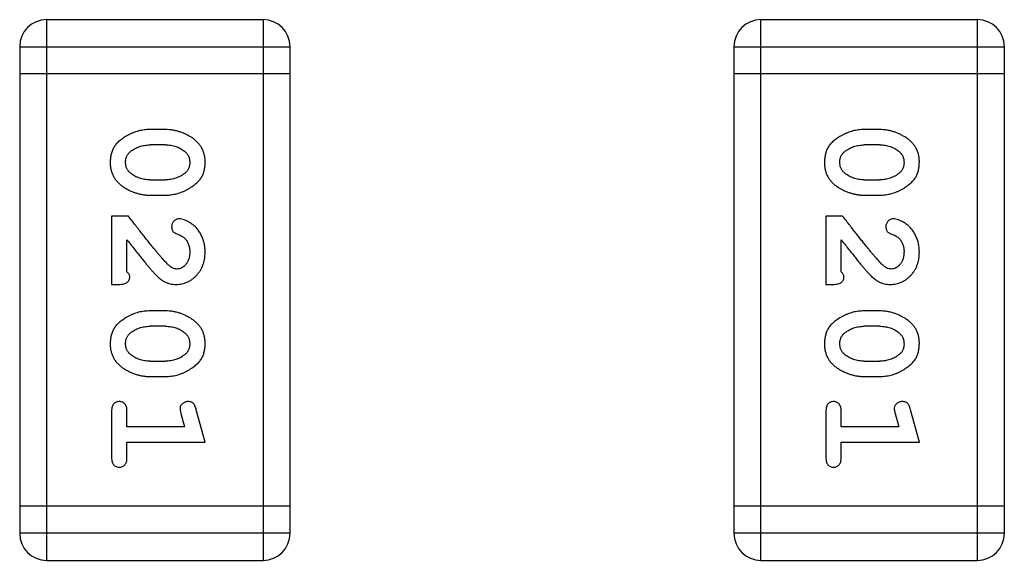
# Model space of a CAD drawing. Header units: millimetres. Extents: x 134 to 283, y 142 to 332.
# Tile 69 of 145: x 197.375 to 198.485, y 195.204 to 195.814. Entities that reach past the tile are written whole.
import ezdxf

# ---------------------------------------------------------------- set-up
doc = ezdxf.new("R2010")
doc.units = ezdxf.units.MM
doc.header["$LTSCALE"] = 0.1
doc.layers.get('0').update_dxf_attribs({"linetype": 'CONTINUOUS'})

msp = doc.modelspace()

# ---------------------------------------------------------------- linework, layer by layer
at = {"color": 7, "linetype": 'Continuous'}
for p, q in [((197.4058, 195.204), (197.4058, 195.8136)), ((197.6496, 195.8136), (197.4058, 195.8136)), ((197.6496, 195.8136), (197.6496, 195.204)), ((198.2109, 195.204), (198.2109, 195.8136)), ((198.4548, 195.8136), (198.2109, 195.8136)), ((198.4548, 195.8136), (198.4548, 195.204)), ((197.3753, 195.7832), (197.3753, 195.2345)), ((197.3753, 195.7832), (197.6801, 195.7832)), ((197.6801, 195.2345), (197.6801, 195.7832)), ((198.1805, 195.7832), (198.1805, 195.2345)), ((198.1805, 195.7832), (198.4853, 195.7832)), ((198.4853, 195.2345), (198.4853, 195.7832)), ((197.6801, 195.7527), (197.3753, 195.7527)), ((198.4853, 195.7527), (198.1805, 195.7527)), ((197.5397, 195.6898), (197.522, 195.6898)), ((198.3449, 195.6898), (198.3271, 195.6898)), ((197.5394, 195.6724), (197.5222, 195.6724)), ((198.3446, 195.6724), (198.3274, 195.6724)), ((197.5222, 195.6331), (197.5394, 195.6331)), ((198.3274, 195.6331), (198.3446, 195.6331)), ((197.522, 195.6158), (197.5397, 195.6158)), ((198.3271, 195.6158), (198.3449, 195.6158)), ((197.4789, 195.5922), (197.4789, 195.5151)), ((197.4978, 195.5922), (197.4789, 195.5922)), ((198.2841, 195.5922), (198.2841, 195.5151)), ((198.303, 195.5922), (198.2841, 195.5922)), ((197.4962, 195.5293), (197.4962, 195.5655)), ((198.3014, 195.5293), (198.3014, 195.5655)), ((197.4789, 195.5151), (197.4868, 195.5151)), ((198.2841, 195.5151), (198.292, 195.5151)), ((197.5397, 195.4852), (197.522, 195.4852)), ((198.3449, 195.4852), (198.3271, 195.4852)), ((197.5394, 195.4679), (197.5222, 195.4679)), ((198.3446, 195.4679), (198.3274, 195.4679)), ((197.5222, 195.4286), (197.5394, 195.4286)), ((198.3274, 195.4286), (198.3446, 195.4286)), ((197.522, 195.4113), (197.5397, 195.4113)), ((198.3271, 195.4113), (198.3449, 195.4113)), ((197.4789, 195.372), (197.4789, 195.3201)), ((197.4962, 195.3547), (197.4962, 195.372)), ((197.557, 195.3697), (197.5612, 195.3547)), ((197.5843, 195.3374), (197.5744, 195.3739)), ((198.2841, 195.372), (198.2841, 195.3201)), ((198.3014, 195.3547), (198.3014, 195.372)), ((198.3622, 195.3697), (198.3664, 195.3547)), ((198.3895, 195.3374), (198.3796, 195.3739)), ((197.5612, 195.3547), (197.4962, 195.3547)), ((198.3664, 195.3547), (198.3014, 195.3547)), ((197.4962, 195.3201), (197.4962, 195.3374)), ((197.4962, 195.3374), (197.5843, 195.3374)), ((198.3014, 195.3201), (198.3014, 195.3374)), ((198.3014, 195.3374), (198.3895, 195.3374)), ((197.6801, 195.265), (197.3753, 195.265)), ((198.4853, 195.265), (198.1805, 195.265)), ((197.6801, 195.2345), (197.3753, 195.2345)), ((198.4853, 195.2345), (198.1805, 195.2345)), ((197.4058, 195.204), (197.6496, 195.204)), ((198.2109, 195.204), (198.4548, 195.204))]:
    msp.add_line(p, q, dxfattribs=at)
for centre, start, end in [((197.4058, 195.7832), 90, 180), ((197.6496, 195.7832), 0, 90), ((198.2109, 195.7832), 90, 180), ((198.4548, 195.7832), 0, 90), ((197.4058, 195.2345), 180, 270), ((197.6496, 195.2345), 270, 0), ((198.2109, 195.2345), 180, 270), ((198.4548, 195.2345), 270, 0)]:
    msp.add_arc(centre, 0.0305, start, end, dxfattribs=at)
for points, knots in [([(197.522, 195.6898), (197.5209, 195.6897), (197.5187, 195.6897), (197.5156, 195.6894), (197.5124, 195.6889), (197.5094, 195.6882), (197.5063, 195.6873), (197.5033, 195.6862), (197.5003, 195.6849), (197.4975, 195.6835), (197.4947, 195.6819), (197.4922, 195.6803), (197.4899, 195.6786), (197.4878, 195.677), (197.4859, 195.6753), (197.4842, 195.6736), (197.4828, 195.6718), (197.4812, 195.6695), (197.4796, 195.6663), (197.4783, 195.6621), (197.4775, 195.6575), (197.4774, 195.6544), (197.4773, 195.6527)], [0, 0, 0, 0, 0.049886, 0.09882, 0.148132, 0.19689, 0.246038, 0.295176, 0.345305, 0.395692, 0.445312, 0.491875, 0.535813, 0.577009, 0.616081, 0.652689, 0.687585, 0.720206, 0.785062, 0.85223, 0.923759, 1, 1, 1, 1]), ([(197.5843, 195.653), (197.5843, 195.6544), (197.5842, 195.6572), (197.5835, 195.6613), (197.5824, 195.6651), (197.5808, 195.6687), (197.5787, 195.672), (197.5762, 195.675), (197.5732, 195.6778), (197.5698, 195.6803), (197.5663, 195.6825), (197.5626, 195.6844), (197.5589, 195.6861), (197.5551, 195.6874), (197.5513, 195.6885), (197.5475, 195.6892), (197.5436, 195.6897), (197.541, 195.6897), (197.5397, 195.6898)], [0, 0, 0, 0, 0.06692, 0.130834, 0.19258, 0.252759, 0.312631, 0.373411, 0.436359, 0.501894, 0.568244, 0.632472, 0.69556, 0.757163, 0.818592, 0.878885, 0.939235, 1, 1, 1, 1]), ([(198.3271, 195.6898), (198.3261, 195.6897), (198.3239, 195.6897), (198.3208, 195.6894), (198.3176, 195.6889), (198.3145, 195.6882), (198.3115, 195.6873), (198.3085, 195.6862), (198.3055, 195.6849), (198.3027, 195.6835), (198.2999, 195.6819), (198.2974, 195.6803), (198.2951, 195.6786), (198.293, 195.677), (198.2911, 195.6753), (198.2894, 195.6736), (198.288, 195.6718), (198.2864, 195.6695), (198.2848, 195.6663), (198.2835, 195.6621), (198.2827, 195.6575), (198.2826, 195.6544), (198.2825, 195.6527)], [0, 0, 0, 0, 0.049886, 0.09882, 0.148132, 0.19689, 0.246038, 0.295176, 0.345305, 0.395692, 0.445312, 0.491875, 0.535813, 0.577009, 0.616081, 0.652689, 0.687585, 0.720206, 0.785062, 0.85223, 0.923759, 1, 1, 1, 1]), ([(198.3895, 195.653), (198.3895, 195.6544), (198.3894, 195.6572), (198.3887, 195.6613), (198.3875, 195.6651), (198.386, 195.6687), (198.3839, 195.672), (198.3814, 195.675), (198.3784, 195.6778), (198.375, 195.6803), (198.3714, 195.6825), (198.3678, 195.6844), (198.3641, 195.6861), (198.3603, 195.6874), (198.3565, 195.6885), (198.3527, 195.6892), (198.3488, 195.6897), (198.3462, 195.6897), (198.3449, 195.6898)], [0, 0, 0, 0, 0.06692, 0.130834, 0.19258, 0.252759, 0.312631, 0.373411, 0.436359, 0.501894, 0.568244, 0.632472, 0.69556, 0.757163, 0.818592, 0.878885, 0.939235, 1, 1, 1, 1]), ([(197.4999, 195.6648), (197.5007, 195.6654), (197.5023, 195.6666), (197.5048, 195.6682), (197.5075, 195.6695), (197.5102, 195.6706), (197.5131, 195.6714), (197.516, 195.672), (197.5191, 195.6724), (197.5212, 195.6724), (197.5222, 195.6724)], [0, 0, 0, 0, 0.124927, 0.248361, 0.370889, 0.492583, 0.61616, 0.741472, 0.869044, 1, 1, 1, 1]), ([(197.5394, 195.6724), (197.5405, 195.6724), (197.5426, 195.6724), (197.5456, 195.6721), (197.5486, 195.6715), (197.5514, 195.6707), (197.554, 195.6697), (197.5566, 195.6684), (197.559, 195.6669), (197.5605, 195.6658), (197.5612, 195.6652)], [0, 0, 0, 0, 0.135446, 0.266257, 0.393419, 0.517936, 0.639137, 0.758785, 0.879345, 1, 1, 1, 1]), ([(198.3051, 195.6648), (198.3059, 195.6654), (198.3075, 195.6666), (198.31, 195.6682), (198.3127, 195.6695), (198.3154, 195.6706), (198.3183, 195.6714), (198.3212, 195.672), (198.3243, 195.6724), (198.3264, 195.6724), (198.3274, 195.6724)], [0, 0, 0, 0, 0.124927, 0.248361, 0.370889, 0.492583, 0.61616, 0.741472, 0.869044, 1, 1, 1, 1]), ([(198.3446, 195.6724), (198.3457, 195.6724), (198.3477, 195.6724), (198.3508, 195.6721), (198.3537, 195.6715), (198.3565, 195.6707), (198.3592, 195.6697), (198.3617, 195.6684), (198.3642, 195.6669), (198.3656, 195.6658), (198.3664, 195.6652)], [0, 0, 0, 0, 0.135446, 0.266257, 0.393419, 0.517936, 0.639137, 0.758785, 0.879345, 1, 1, 1, 1]), ([(197.4946, 195.6527), (197.4947, 195.6533), (197.4947, 195.6545), (197.4949, 195.6564), (197.4953, 195.6581), (197.4959, 195.6596), (197.4967, 195.6611), (197.4976, 195.6625), (197.4987, 195.6637), (197.4995, 195.6644), (197.4999, 195.6648)], [0, 0, 0, 0, 0.139844, 0.271849, 0.399162, 0.521619, 0.6402, 0.758957, 0.87828, 1, 1, 1, 1]), ([(197.5612, 195.6652), (197.5617, 195.6648), (197.5626, 195.664), (197.5637, 195.6626), (197.5648, 195.6612), (197.5656, 195.6597), (197.5662, 195.6581), (197.5667, 195.6564), (197.5669, 195.6547), (197.567, 195.6534), (197.567, 195.6528)], [0, 0, 0, 0, 0.13042, 0.256046, 0.378133, 0.498725, 0.620452, 0.742761, 0.869406, 1, 1, 1, 1]), ([(198.2998, 195.6527), (198.2998, 195.6533), (198.2999, 195.6545), (198.3001, 195.6564), (198.3005, 195.6581), (198.3011, 195.6596), (198.3019, 195.6611), (198.3028, 195.6625), (198.3039, 195.6637), (198.3047, 195.6644), (198.3051, 195.6648)], [0, 0, 0, 0, 0.139844, 0.271849, 0.399162, 0.521619, 0.6402, 0.758957, 0.87828, 1, 1, 1, 1]), ([(198.3664, 195.6652), (198.3668, 195.6648), (198.3678, 195.664), (198.3689, 195.6626), (198.37, 195.6612), (198.3708, 195.6597), (198.3714, 195.6581), (198.3719, 195.6564), (198.3721, 195.6547), (198.3722, 195.6534), (198.3722, 195.6528)], [0, 0, 0, 0, 0.13042, 0.256046, 0.378133, 0.498725, 0.620452, 0.742761, 0.869406, 1, 1, 1, 1]), ([(197.4773, 195.6527), (197.4774, 195.6513), (197.4774, 195.6484), (197.4782, 195.6444), (197.4793, 195.6405), (197.4809, 195.6369), (197.4829, 195.6336), (197.4854, 195.6306), (197.4884, 195.6278), (197.4917, 195.6253), (197.4953, 195.6231), (197.499, 195.6212), (197.5027, 195.6195), (197.5065, 195.6182), (197.5103, 195.6171), (197.5141, 195.6163), (197.518, 195.6159), (197.5206, 195.6158), (197.522, 195.6158)], [0, 0, 0, 0, 0.067217, 0.131051, 0.19272, 0.252824, 0.312745, 0.373449, 0.436041, 0.501494, 0.567761, 0.632087, 0.695096, 0.757109, 0.817993, 0.878657, 0.939311, 1, 1, 1, 1]), ([(197.5004, 195.6404), (197.5, 195.6408), (197.4991, 195.6416), (197.4979, 195.6429), (197.4969, 195.6443), (197.4961, 195.6458), (197.4954, 195.6474), (197.495, 195.6491), (197.4947, 195.6508), (197.4947, 195.652), (197.4946, 195.6527)], [0, 0, 0, 0, 0.129853, 0.25607, 0.380154, 0.49978, 0.62208, 0.743277, 0.868791, 1, 1, 1, 1]), ([(197.5397, 195.6158), (197.5408, 195.6158), (197.5429, 195.6159), (197.5461, 195.6162), (197.5492, 195.6167), (197.5523, 195.6174), (197.5554, 195.6183), (197.5584, 195.6194), (197.5614, 195.6207), (197.5643, 195.6222), (197.567, 195.6238), (197.5695, 195.6254), (197.5719, 195.6271), (197.574, 195.6288), (197.5758, 195.6305), (197.5775, 195.6322), (197.5789, 195.6339), (197.5805, 195.6363), (197.5821, 195.6394), (197.5834, 195.6436), (197.5842, 195.6482), (197.5843, 195.6513), (197.5843, 195.653)], [0, 0, 0, 0, 0.049855, 0.099516, 0.148482, 0.19758, 0.246804, 0.296268, 0.346517, 0.397047, 0.446826, 0.49336, 0.537801, 0.579207, 0.617974, 0.654833, 0.689171, 0.722088, 0.786392, 0.853518, 0.924186, 1, 1, 1, 1]), ([(197.567, 195.6528), (197.567, 195.6522), (197.567, 195.651), (197.5667, 195.6492), (197.5663, 195.6475), (197.5657, 195.6459), (197.565, 195.6444), (197.5641, 195.643), (197.563, 195.6418), (197.5621, 195.6411), (197.5617, 195.6407)], [0, 0, 0, 0, 0.138115, 0.270177, 0.397547, 0.520057, 0.63869, 0.757499, 0.878226, 1, 1, 1, 1]), ([(198.2825, 195.6527), (198.2826, 195.6513), (198.2826, 195.6484), (198.2833, 195.6444), (198.2845, 195.6405), (198.2861, 195.6369), (198.2881, 195.6336), (198.2906, 195.6306), (198.2935, 195.6278), (198.2969, 195.6253), (198.3005, 195.6231), (198.3042, 195.6212), (198.3079, 195.6195), (198.3117, 195.6182), (198.3155, 195.6171), (198.3193, 195.6163), (198.3232, 195.6159), (198.3258, 195.6158), (198.3271, 195.6158)], [0, 0, 0, 0, 0.067217, 0.131051, 0.19272, 0.252824, 0.312745, 0.373449, 0.436041, 0.501494, 0.567761, 0.632087, 0.695096, 0.757109, 0.817993, 0.878657, 0.939311, 1, 1, 1, 1]), ([(198.3056, 195.6404), (198.3052, 195.6408), (198.3043, 195.6416), (198.3031, 195.6429), (198.3021, 195.6443), (198.3012, 195.6458), (198.3006, 195.6474), (198.3002, 195.6491), (198.2999, 195.6508), (198.2998, 195.652), (198.2998, 195.6527)], [0, 0, 0, 0, 0.129853, 0.25607, 0.380154, 0.49978, 0.62208, 0.743277, 0.868791, 1, 1, 1, 1]), ([(198.3449, 195.6158), (198.346, 195.6158), (198.3481, 195.6159), (198.3513, 195.6162), (198.3544, 195.6167), (198.3575, 195.6174), (198.3606, 195.6183), (198.3636, 195.6194), (198.3666, 195.6207), (198.3694, 195.6222), (198.3722, 195.6238), (198.3747, 195.6254), (198.377, 195.6271), (198.3791, 195.6288), (198.381, 195.6305), (198.3826, 195.6322), (198.3841, 195.6339), (198.3856, 195.6363), (198.3872, 195.6394), (198.3886, 195.6436), (198.3893, 195.6482), (198.3894, 195.6513), (198.3895, 195.653)], [0, 0, 0, 0, 0.049855, 0.099516, 0.148482, 0.19758, 0.246804, 0.296268, 0.346517, 0.397047, 0.446826, 0.49336, 0.537801, 0.579207, 0.617974, 0.654833, 0.689171, 0.722088, 0.786392, 0.853518, 0.924186, 1, 1, 1, 1]), ([(198.3722, 195.6528), (198.3722, 195.6522), (198.3722, 195.651), (198.3719, 195.6492), (198.3715, 195.6475), (198.3709, 195.6459), (198.3702, 195.6444), (198.3692, 195.643), (198.3682, 195.6418), (198.3673, 195.6411), (198.3669, 195.6407)], [0, 0, 0, 0, 0.138115, 0.270177, 0.397547, 0.520057, 0.63869, 0.757499, 0.878226, 1, 1, 1, 1]), ([(197.5222, 195.6331), (197.5212, 195.6331), (197.5191, 195.6332), (197.516, 195.6335), (197.5131, 195.6341), (197.5103, 195.6349), (197.5076, 195.6359), (197.5051, 195.6372), (197.5027, 195.6386), (197.5012, 195.6398), (197.5004, 195.6404)], [0, 0, 0, 0, 0.135449, 0.266263, 0.393429, 0.516942, 0.639128, 0.758779, 0.879341, 1, 1, 1, 1]), ([(197.5617, 195.6407), (197.5609, 195.6401), (197.5593, 195.6389), (197.5568, 195.6373), (197.5541, 195.636), (197.5514, 195.635), (197.5485, 195.6341), (197.5456, 195.6335), (197.5425, 195.6332), (197.5405, 195.6331), (197.5394, 195.6331)], [0, 0, 0, 0, 0.125331, 0.248948, 0.371201, 0.494032, 0.616811, 0.742104, 0.868849, 1, 1, 1, 1]), ([(198.3274, 195.6331), (198.3263, 195.6331), (198.3243, 195.6332), (198.3212, 195.6335), (198.3183, 195.6341), (198.3155, 195.6349), (198.3128, 195.6359), (198.3103, 195.6372), (198.3079, 195.6386), (198.3064, 195.6398), (198.3056, 195.6404)], [0, 0, 0, 0, 0.135449, 0.266263, 0.393429, 0.516942, 0.639128, 0.758779, 0.879341, 1, 1, 1, 1]), ([(198.3669, 195.6407), (198.3661, 195.6401), (198.3645, 195.6389), (198.362, 195.6373), (198.3593, 195.636), (198.3566, 195.635), (198.3537, 195.6341), (198.3508, 195.6335), (198.3477, 195.6332), (198.3457, 195.6331), (198.3446, 195.6331)], [0, 0, 0, 0, 0.125331, 0.248948, 0.371201, 0.494032, 0.616811, 0.742104, 0.868849, 1, 1, 1, 1]), ([(197.5428, 195.5372), (197.5423, 195.5376), (197.5413, 195.5386), (197.5398, 195.5402), (197.538, 195.5421), (197.5361, 195.5443), (197.534, 195.5467), (197.5317, 195.5494), (197.5292, 195.5525), (197.5264, 195.5558), (197.5235, 195.5594), (197.5204, 195.5632), (197.5171, 195.5674), (197.5136, 195.5718), (197.51, 195.5765), (197.5061, 195.5815), (197.502, 195.5868), (197.4992, 195.5904), (197.4978, 195.5922)], [0, 0, 0, 0, 0.026647, 0.057942, 0.094152, 0.134806, 0.180631, 0.231142, 0.286385, 0.346321, 0.411439, 0.481035, 0.555329, 0.634592, 0.718826, 0.807759, 0.901393, 1, 1, 1, 1]), ([(198.348, 195.5372), (198.3475, 195.5376), (198.3465, 195.5386), (198.345, 195.5402), (198.3432, 195.5421), (198.3413, 195.5443), (198.3392, 195.5467), (198.3368, 195.5494), (198.3343, 195.5525), (198.3316, 195.5558), (198.3287, 195.5594), (198.3256, 195.5632), (198.3223, 195.5674), (198.3188, 195.5718), (198.3151, 195.5765), (198.3113, 195.5815), (198.3072, 195.5868), (198.3044, 195.5904), (198.303, 195.5922)], [0, 0, 0, 0, 0.026647, 0.057942, 0.094152, 0.134806, 0.180631, 0.231142, 0.286385, 0.346321, 0.411439, 0.481035, 0.555329, 0.634592, 0.718826, 0.807759, 0.901393, 1, 1, 1, 1]), ([(197.555, 195.5891), (197.5544, 195.589), (197.5534, 195.589), (197.5518, 195.5884), (197.5504, 195.5876), (197.549, 195.5865), (197.5479, 195.5851), (197.5472, 195.5836), (197.5466, 195.582), (197.5466, 195.5808), (197.5466, 195.5802)], [0, 0, 0, 0, 0.120856, 0.239483, 0.360995, 0.490166, 0.620982, 0.746416, 0.870253, 1, 1, 1, 1]), ([(197.5466, 195.5802), (197.5466, 195.5798), (197.5466, 195.5788), (197.5469, 195.5774), (197.5474, 195.5762), (197.548, 195.575), (197.5489, 195.574), (197.5501, 195.5731), (197.5515, 195.5724), (197.5526, 195.572), (197.5531, 195.5718)], [0, 0, 0, 0, 0.127347, 0.246131, 0.359406, 0.470543, 0.586092, 0.711469, 0.847022, 1, 1, 1, 1]), ([(197.5843, 195.5518), (197.5843, 195.5535), (197.5841, 195.5569), (197.5833, 195.5618), (197.5818, 195.5665), (197.5799, 195.571), (197.5774, 195.5752), (197.5746, 195.5788), (197.5713, 195.582), (197.5677, 195.5845), (197.5642, 195.5865), (197.5609, 195.5879), (197.5578, 195.5889), (197.5559, 195.589), (197.555, 195.5891)], [0, 0, 0, 0, 0.098286, 0.193983, 0.289056, 0.384352, 0.477435, 0.566197, 0.652355, 0.737986, 0.818188, 0.887401, 0.94802, 1, 1, 1, 1]), ([(198.3602, 195.5891), (198.3596, 195.589), (198.3585, 195.589), (198.357, 195.5884), (198.3555, 195.5876), (198.3542, 195.5865), (198.3531, 195.5851), (198.3523, 195.5836), (198.3518, 195.582), (198.3518, 195.5808), (198.3517, 195.5802)], [0, 0, 0, 0, 0.120856, 0.239483, 0.360995, 0.490166, 0.620982, 0.746416, 0.870253, 1, 1, 1, 1]), ([(198.3517, 195.5802), (198.3518, 195.5798), (198.3518, 195.5788), (198.3521, 195.5774), (198.3525, 195.5762), (198.3532, 195.575), (198.3541, 195.574), (198.3553, 195.5731), (198.3567, 195.5724), (198.3577, 195.572), (198.3583, 195.5718)], [0, 0, 0, 0, 0.127347, 0.246131, 0.359406, 0.470543, 0.586092, 0.711469, 0.847022, 1, 1, 1, 1]), ([(198.3895, 195.5518), (198.3894, 195.5535), (198.3893, 195.5569), (198.3885, 195.5618), (198.387, 195.5665), (198.385, 195.571), (198.3826, 195.5752), (198.3797, 195.5788), (198.3765, 195.582), (198.3729, 195.5845), (198.3694, 195.5865), (198.366, 195.5879), (198.363, 195.5889), (198.3611, 195.589), (198.3602, 195.5891)], [0, 0, 0, 0, 0.098286, 0.193983, 0.289056, 0.384352, 0.477435, 0.566197, 0.652355, 0.737986, 0.818188, 0.887401, 0.94802, 1, 1, 1, 1]), ([(197.5531, 195.5718), (197.554, 195.5715), (197.5557, 195.5709), (197.558, 195.5696), (197.56, 195.5684), (197.5611, 195.5673), (197.5616, 195.5668)], [0, 0, 0, 0, 0.285518, 0.544185, 0.781367, 1, 1, 1, 1]), ([(198.3583, 195.5718), (198.3592, 195.5715), (198.3609, 195.5709), (198.3632, 195.5696), (198.3652, 195.5684), (198.3663, 195.5673), (198.3668, 195.5668)], [0, 0, 0, 0, 0.285518, 0.544185, 0.781367, 1, 1, 1, 1]), ([(197.4962, 195.5655), (197.4978, 195.5635), (197.5008, 195.5596), (197.5051, 195.5542), (197.509, 195.5492), (197.5126, 195.5448), (197.5158, 195.5408), (197.5186, 195.5374), (197.521, 195.5345), (197.5226, 195.5327), (197.5233, 195.5319)], [0, 0, 0, 0, 0.176662, 0.337826, 0.484741, 0.617764, 0.73494, 0.837793, 0.926412, 1, 1, 1, 1]), ([(197.5616, 195.5668), (197.5621, 195.5663), (197.5629, 195.5653), (197.564, 195.5637), (197.5649, 195.5619), (197.5657, 195.5601), (197.5663, 195.5582), (197.5667, 195.5562), (197.567, 195.5541), (197.567, 195.5527), (197.567, 195.5519)], [0, 0, 0, 0, 0.121873, 0.243139, 0.363336, 0.485133, 0.607572, 0.734701, 0.864814, 1, 1, 1, 1]), ([(198.3014, 195.5655), (198.303, 195.5635), (198.306, 195.5596), (198.3103, 195.5542), (198.3142, 195.5492), (198.3178, 195.5448), (198.3209, 195.5408), (198.3238, 195.5374), (198.3262, 195.5345), (198.3277, 195.5327), (198.3284, 195.5319)], [0, 0, 0, 0, 0.176662, 0.337826, 0.484741, 0.617764, 0.73494, 0.837793, 0.926412, 1, 1, 1, 1]), ([(198.3668, 195.5668), (198.3672, 195.5663), (198.3681, 195.5653), (198.3692, 195.5637), (198.3701, 195.5619), (198.3709, 195.5601), (198.3715, 195.5582), (198.3719, 195.5562), (198.3722, 195.5541), (198.3722, 195.5527), (198.3722, 195.5519)], [0, 0, 0, 0, 0.121873, 0.243139, 0.363336, 0.485133, 0.607572, 0.734701, 0.864814, 1, 1, 1, 1]), ([(197.5515, 195.5151), (197.5527, 195.5152), (197.5549, 195.5152), (197.5581, 195.5157), (197.5612, 195.5165), (197.5642, 195.5177), (197.567, 195.5191), (197.5697, 195.5209), (197.5723, 195.523), (197.5748, 195.5254), (197.577, 195.5281), (197.579, 195.5309), (197.5806, 195.5339), (197.582, 195.5372), (197.583, 195.5406), (197.5838, 195.5441), (197.5842, 195.5479), (197.5843, 195.5505), (197.5843, 195.5518)], [0, 0, 0, 0, 0.060981, 0.120256, 0.178148, 0.236115, 0.293993, 0.352864, 0.413358, 0.476056, 0.539296, 0.602396, 0.665116, 0.728325, 0.792919, 0.859317, 0.928302, 1, 1, 1, 1]), ([(197.567, 195.5519), (197.567, 195.5505), (197.5669, 195.5478), (197.566, 195.544), (197.5647, 195.5406), (197.5627, 195.5378), (197.5605, 195.5354), (197.558, 195.5337), (197.5553, 195.5326), (197.5534, 195.5325), (197.5525, 195.5324)], [0, 0, 0, 0, 0.156344, 0.299348, 0.4327, 0.561, 0.682299, 0.791883, 0.89611, 1, 1, 1, 1]), ([(198.3567, 195.5151), (198.3578, 195.5152), (198.36, 195.5152), (198.3633, 195.5157), (198.3664, 195.5165), (198.3694, 195.5177), (198.3722, 195.5191), (198.3749, 195.5209), (198.3775, 195.523), (198.38, 195.5254), (198.3822, 195.5281), (198.3842, 195.5309), (198.3858, 195.5339), (198.3872, 195.5372), (198.3882, 195.5406), (198.389, 195.5441), (198.3894, 195.5479), (198.3895, 195.5505), (198.3895, 195.5518)], [0, 0, 0, 0, 0.060981, 0.120256, 0.178148, 0.236115, 0.293993, 0.352864, 0.413358, 0.476056, 0.539296, 0.602396, 0.665116, 0.728325, 0.792919, 0.859317, 0.928302, 1, 1, 1, 1]), ([(198.3722, 195.5519), (198.3721, 195.5505), (198.3721, 195.5478), (198.3712, 195.544), (198.3698, 195.5406), (198.3679, 195.5378), (198.3656, 195.5354), (198.3632, 195.5337), (198.3605, 195.5326), (198.3586, 195.5325), (198.3577, 195.5324)], [0, 0, 0, 0, 0.156344, 0.299348, 0.4327, 0.561, 0.682299, 0.791883, 0.89611, 1, 1, 1, 1]), ([(197.5525, 195.5324), (197.5517, 195.5325), (197.5501, 195.5326), (197.5476, 195.5336), (197.5451, 195.5351), (197.5436, 195.5365), (197.5428, 195.5372)], [0, 0, 0, 0, 0.212836, 0.442809, 0.70317, 1, 1, 1, 1]), ([(198.3577, 195.5324), (198.3569, 195.5325), (198.3552, 195.5326), (198.3528, 195.5336), (198.3503, 195.5351), (198.3488, 195.5365), (198.348, 195.5372)], [0, 0, 0, 0, 0.212836, 0.442809, 0.70317, 1, 1, 1, 1]), ([(197.4868, 195.5151), (197.4878, 195.5152), (197.4898, 195.5152), (197.4925, 195.5156), (197.4948, 195.5163), (197.4965, 195.5174), (197.4978, 195.5187), (197.4987, 195.5202), (197.4993, 195.5219), (197.4993, 195.5231), (197.4994, 195.5238)], [0, 0, 0, 0, 0.1844, 0.34094, 0.473574, 0.586824, 0.690029, 0.789175, 0.890445, 1, 1, 1, 1]), ([(197.4994, 195.5238), (197.4993, 195.5242), (197.4992, 195.5252), (197.4986, 195.5266), (197.4976, 195.528), (197.4967, 195.5288), (197.4962, 195.5293)], [0, 0, 0, 0, 0.20611, 0.432681, 0.695597, 1, 1, 1, 1]), ([(197.5233, 195.5319), (197.524, 195.531), (197.5255, 195.5293), (197.5277, 195.527), (197.5298, 195.5248), (197.5318, 195.523), (197.5337, 195.5214), (197.5355, 195.52), (197.5371, 195.5189), (197.5392, 195.5178), (197.5417, 195.5167), (197.5449, 195.5158), (197.5482, 195.5152), (197.5504, 195.5152), (197.5515, 195.5151)], [0, 0, 0, 0, 0.103002, 0.197728, 0.285279, 0.365235, 0.437224, 0.502446, 0.560545, 0.611446, 0.707576, 0.80349, 0.900532, 1, 1, 1, 1]), ([(198.292, 195.5151), (198.293, 195.5152), (198.295, 195.5152), (198.2977, 195.5156), (198.3, 195.5163), (198.3017, 195.5174), (198.303, 195.5187), (198.3039, 195.5202), (198.3045, 195.5219), (198.3045, 195.5231), (198.3045, 195.5238)], [0, 0, 0, 0, 0.1844, 0.34094, 0.473574, 0.586824, 0.690029, 0.789175, 0.890445, 1, 1, 1, 1]), ([(198.3045, 195.5238), (198.3045, 195.5242), (198.3044, 195.5252), (198.3038, 195.5266), (198.3028, 195.528), (198.3019, 195.5288), (198.3014, 195.5293)], [0, 0, 0, 0, 0.20611, 0.432681, 0.695597, 1, 1, 1, 1]), ([(198.3284, 195.5319), (198.3292, 195.531), (198.3307, 195.5293), (198.3329, 195.527), (198.335, 195.5248), (198.337, 195.523), (198.3389, 195.5214), (198.3407, 195.52), (198.3423, 195.5189), (198.3443, 195.5178), (198.3469, 195.5167), (198.3501, 195.5158), (198.3534, 195.5152), (198.3556, 195.5152), (198.3567, 195.5151)], [0, 0, 0, 0, 0.103002, 0.197728, 0.285279, 0.365235, 0.437224, 0.502446, 0.560545, 0.611446, 0.707576, 0.80349, 0.900532, 1, 1, 1, 1]), ([(197.522, 195.4852), (197.5209, 195.4852), (197.5187, 195.4852), (197.5156, 195.4849), (197.5124, 195.4844), (197.5094, 195.4837), (197.5063, 195.4828), (197.5033, 195.4817), (197.5003, 195.4804), (197.4975, 195.479), (197.4947, 195.4774), (197.4922, 195.4758), (197.4899, 195.4741), (197.4878, 195.4725), (197.4859, 195.4708), (197.4842, 195.4691), (197.4828, 195.4673), (197.4812, 195.465), (197.4796, 195.4618), (197.4783, 195.4576), (197.4775, 195.453), (197.4774, 195.4498), (197.4773, 195.4482)], [0, 0, 0, 0, 0.049886, 0.09882, 0.148132, 0.19689, 0.246038, 0.295176, 0.345305, 0.395692, 0.445312, 0.491875, 0.535813, 0.577009, 0.616081, 0.652689, 0.687585, 0.720206, 0.785062, 0.85223, 0.923759, 1, 1, 1, 1]), ([(197.5843, 195.4484), (197.5843, 195.4499), (197.5842, 195.4527), (197.5835, 195.4568), (197.5824, 195.4606), (197.5808, 195.4642), (197.5787, 195.4675), (197.5762, 195.4705), (197.5732, 195.4733), (197.5698, 195.4758), (197.5663, 195.478), (197.5626, 195.4799), (197.5589, 195.4816), (197.5551, 195.4829), (197.5513, 195.484), (197.5475, 195.4847), (197.5436, 195.4852), (197.541, 195.4852), (197.5397, 195.4852)], [0, 0, 0, 0, 0.06692, 0.130834, 0.19258, 0.252759, 0.312631, 0.373411, 0.436359, 0.501894, 0.568244, 0.632472, 0.69556, 0.757163, 0.818592, 0.878885, 0.939235, 1, 1, 1, 1]), ([(198.3271, 195.4852), (198.3261, 195.4852), (198.3239, 195.4852), (198.3208, 195.4849), (198.3176, 195.4844), (198.3145, 195.4837), (198.3115, 195.4828), (198.3085, 195.4817), (198.3055, 195.4804), (198.3027, 195.479), (198.2999, 195.4774), (198.2974, 195.4758), (198.2951, 195.4741), (198.293, 195.4725), (198.2911, 195.4708), (198.2894, 195.4691), (198.288, 195.4673), (198.2864, 195.465), (198.2848, 195.4618), (198.2835, 195.4576), (198.2827, 195.453), (198.2826, 195.4498), (198.2825, 195.4482)], [0, 0, 0, 0, 0.049886, 0.09882, 0.148132, 0.19689, 0.246038, 0.295176, 0.345305, 0.395692, 0.445312, 0.491875, 0.535813, 0.577009, 0.616081, 0.652689, 0.687585, 0.720206, 0.785062, 0.85223, 0.923759, 1, 1, 1, 1]), ([(198.3895, 195.4484), (198.3895, 195.4499), (198.3894, 195.4527), (198.3887, 195.4568), (198.3875, 195.4606), (198.386, 195.4642), (198.3839, 195.4675), (198.3814, 195.4705), (198.3784, 195.4733), (198.375, 195.4758), (198.3714, 195.478), (198.3678, 195.4799), (198.3641, 195.4816), (198.3603, 195.4829), (198.3565, 195.484), (198.3527, 195.4847), (198.3488, 195.4852), (198.3462, 195.4852), (198.3449, 195.4852)], [0, 0, 0, 0, 0.06692, 0.130834, 0.19258, 0.252759, 0.312631, 0.373411, 0.436359, 0.501894, 0.568244, 0.632472, 0.69556, 0.757163, 0.818592, 0.878885, 0.939235, 1, 1, 1, 1]), ([(197.4946, 195.4481), (197.4947, 195.4488), (197.4947, 195.45), (197.4949, 195.4518), (197.4953, 195.4535), (197.4959, 195.4551), (197.4967, 195.4566), (197.4976, 195.458), (197.4987, 195.4592), (197.4995, 195.4599), (197.4999, 195.4603)], [0, 0, 0, 0, 0.139844, 0.271849, 0.399162, 0.521619, 0.6402, 0.758957, 0.87828, 1, 1, 1, 1]), ([(197.4999, 195.4603), (197.5007, 195.4609), (197.5023, 195.4621), (197.5048, 195.4637), (197.5075, 195.465), (197.5102, 195.4661), (197.5131, 195.4669), (197.516, 195.4675), (197.5191, 195.4679), (197.5212, 195.4679), (197.5222, 195.4679)], [0, 0, 0, 0, 0.124927, 0.248361, 0.370889, 0.492583, 0.61616, 0.741472, 0.869044, 1, 1, 1, 1]), ([(197.5394, 195.4679), (197.5405, 195.4679), (197.5426, 195.4679), (197.5456, 195.4675), (197.5486, 195.467), (197.5514, 195.4662), (197.554, 195.4652), (197.5566, 195.4639), (197.559, 195.4624), (197.5605, 195.4613), (197.5612, 195.4607)], [0, 0, 0, 0, 0.135446, 0.266257, 0.393419, 0.517936, 0.639137, 0.758785, 0.879345, 1, 1, 1, 1]), ([(197.5612, 195.4607), (197.5617, 195.4603), (197.5626, 195.4595), (197.5637, 195.4581), (197.5648, 195.4567), (197.5656, 195.4552), (197.5662, 195.4536), (197.5667, 195.4519), (197.5669, 195.4501), (197.567, 195.4489), (197.567, 195.4483)], [0, 0, 0, 0, 0.13042, 0.256046, 0.378133, 0.498725, 0.620452, 0.742761, 0.869406, 1, 1, 1, 1]), ([(198.2998, 195.4481), (198.2998, 195.4488), (198.2999, 195.45), (198.3001, 195.4518), (198.3005, 195.4535), (198.3011, 195.4551), (198.3019, 195.4566), (198.3028, 195.458), (198.3039, 195.4592), (198.3047, 195.4599), (198.3051, 195.4603)], [0, 0, 0, 0, 0.139844, 0.271849, 0.399162, 0.521619, 0.6402, 0.758957, 0.87828, 1, 1, 1, 1]), ([(198.3051, 195.4603), (198.3059, 195.4609), (198.3075, 195.4621), (198.31, 195.4637), (198.3127, 195.465), (198.3154, 195.4661), (198.3183, 195.4669), (198.3212, 195.4675), (198.3243, 195.4679), (198.3264, 195.4679), (198.3274, 195.4679)], [0, 0, 0, 0, 0.124927, 0.248361, 0.370889, 0.492583, 0.61616, 0.741472, 0.869044, 1, 1, 1, 1]), ([(198.3446, 195.4679), (198.3457, 195.4679), (198.3477, 195.4679), (198.3508, 195.4675), (198.3537, 195.467), (198.3565, 195.4662), (198.3592, 195.4652), (198.3617, 195.4639), (198.3642, 195.4624), (198.3656, 195.4613), (198.3664, 195.4607)], [0, 0, 0, 0, 0.135446, 0.266257, 0.393419, 0.517936, 0.639137, 0.758785, 0.879345, 1, 1, 1, 1]), ([(198.3664, 195.4607), (198.3668, 195.4603), (198.3678, 195.4595), (198.3689, 195.4581), (198.37, 195.4567), (198.3708, 195.4552), (198.3714, 195.4536), (198.3719, 195.4519), (198.3721, 195.4501), (198.3722, 195.4489), (198.3722, 195.4483)], [0, 0, 0, 0, 0.13042, 0.256046, 0.378133, 0.498725, 0.620452, 0.742761, 0.869406, 1, 1, 1, 1]), ([(197.4773, 195.4482), (197.4774, 195.4468), (197.4774, 195.4439), (197.4782, 195.4398), (197.4793, 195.436), (197.4809, 195.4324), (197.4829, 195.4291), (197.4854, 195.4261), (197.4884, 195.4233), (197.4917, 195.4208), (197.4953, 195.4186), (197.499, 195.4167), (197.5027, 195.415), (197.5065, 195.4136), (197.5103, 195.4126), (197.5141, 195.4118), (197.518, 195.4114), (197.5206, 195.4113), (197.522, 195.4113)], [0, 0, 0, 0, 0.067217, 0.131051, 0.19272, 0.252824, 0.312745, 0.373449, 0.436041, 0.501494, 0.567761, 0.632087, 0.695096, 0.757109, 0.817993, 0.878657, 0.939311, 1, 1, 1, 1]), ([(197.5004, 195.4359), (197.5, 195.4363), (197.4991, 195.437), (197.4979, 195.4384), (197.4969, 195.4398), (197.4961, 195.4413), (197.4954, 195.4429), (197.495, 195.4446), (197.4947, 195.4463), (197.4947, 195.4475), (197.4946, 195.4481)], [0, 0, 0, 0, 0.129853, 0.25607, 0.380154, 0.49978, 0.62208, 0.743277, 0.868791, 1, 1, 1, 1]), ([(197.5397, 195.4113), (197.5408, 195.4113), (197.5429, 195.4114), (197.5461, 195.4117), (197.5492, 195.4122), (197.5523, 195.4129), (197.5554, 195.4138), (197.5584, 195.4149), (197.5614, 195.4162), (197.5643, 195.4177), (197.567, 195.4193), (197.5695, 195.4209), (197.5719, 195.4226), (197.574, 195.4242), (197.5758, 195.426), (197.5775, 195.4277), (197.5789, 195.4294), (197.5805, 195.4318), (197.5821, 195.4349), (197.5834, 195.4391), (197.5842, 195.4437), (197.5843, 195.4468), (197.5843, 195.4484)], [0, 0, 0, 0, 0.049855, 0.099516, 0.148482, 0.19758, 0.246804, 0.296268, 0.346517, 0.397047, 0.446826, 0.49336, 0.537801, 0.579207, 0.617974, 0.654833, 0.689171, 0.722088, 0.786392, 0.853518, 0.924186, 1, 1, 1, 1]), ([(197.567, 195.4483), (197.567, 195.4477), (197.567, 195.4465), (197.5667, 195.4446), (197.5663, 195.4429), (197.5657, 195.4414), (197.565, 195.4399), (197.5641, 195.4385), (197.563, 195.4373), (197.5621, 195.4365), (197.5617, 195.4362)], [0, 0, 0, 0, 0.138115, 0.270177, 0.397547, 0.520057, 0.63869, 0.757499, 0.878226, 1, 1, 1, 1]), ([(198.2825, 195.4482), (198.2826, 195.4468), (198.2826, 195.4439), (198.2833, 195.4398), (198.2845, 195.436), (198.2861, 195.4324), (198.2881, 195.4291), (198.2906, 195.4261), (198.2935, 195.4233), (198.2969, 195.4208), (198.3005, 195.4186), (198.3042, 195.4167), (198.3079, 195.415), (198.3117, 195.4136), (198.3155, 195.4126), (198.3193, 195.4118), (198.3232, 195.4114), (198.3258, 195.4113), (198.3271, 195.4113)], [0, 0, 0, 0, 0.067217, 0.131051, 0.19272, 0.252824, 0.312745, 0.373449, 0.436041, 0.501494, 0.567761, 0.632087, 0.695096, 0.757109, 0.817993, 0.878657, 0.939311, 1, 1, 1, 1]), ([(198.3056, 195.4359), (198.3052, 195.4363), (198.3043, 195.437), (198.3031, 195.4384), (198.3021, 195.4398), (198.3012, 195.4413), (198.3006, 195.4429), (198.3002, 195.4446), (198.2999, 195.4463), (198.2998, 195.4475), (198.2998, 195.4481)], [0, 0, 0, 0, 0.129853, 0.25607, 0.380154, 0.49978, 0.62208, 0.743277, 0.868791, 1, 1, 1, 1]), ([(198.3449, 195.4113), (198.346, 195.4113), (198.3481, 195.4114), (198.3513, 195.4117), (198.3544, 195.4122), (198.3575, 195.4129), (198.3606, 195.4138), (198.3636, 195.4149), (198.3666, 195.4162), (198.3694, 195.4177), (198.3722, 195.4193), (198.3747, 195.4209), (198.377, 195.4226), (198.3791, 195.4242), (198.381, 195.426), (198.3826, 195.4277), (198.3841, 195.4294), (198.3856, 195.4318), (198.3872, 195.4349), (198.3886, 195.4391), (198.3893, 195.4437), (198.3894, 195.4468), (198.3895, 195.4484)], [0, 0, 0, 0, 0.049855, 0.099516, 0.148482, 0.19758, 0.246804, 0.296268, 0.346517, 0.397047, 0.446826, 0.49336, 0.537801, 0.579207, 0.617974, 0.654833, 0.689171, 0.722088, 0.786392, 0.853518, 0.924186, 1, 1, 1, 1]), ([(198.3722, 195.4483), (198.3722, 195.4477), (198.3722, 195.4465), (198.3719, 195.4446), (198.3715, 195.4429), (198.3709, 195.4414), (198.3702, 195.4399), (198.3692, 195.4385), (198.3682, 195.4373), (198.3673, 195.4365), (198.3669, 195.4362)], [0, 0, 0, 0, 0.138115, 0.270177, 0.397547, 0.520057, 0.63869, 0.757499, 0.878226, 1, 1, 1, 1]), ([(197.5222, 195.4286), (197.5212, 195.4286), (197.5191, 195.4287), (197.516, 195.429), (197.5131, 195.4296), (197.5103, 195.4304), (197.5076, 195.4314), (197.5051, 195.4327), (197.5027, 195.4341), (197.5012, 195.4353), (197.5004, 195.4359)], [0, 0, 0, 0, 0.135449, 0.266263, 0.393429, 0.516942, 0.639128, 0.758779, 0.879341, 1, 1, 1, 1]), ([(197.5617, 195.4362), (197.5609, 195.4356), (197.5593, 195.4344), (197.5568, 195.4328), (197.5541, 195.4315), (197.5514, 195.4305), (197.5485, 195.4296), (197.5456, 195.429), (197.5425, 195.4287), (197.5405, 195.4286), (197.5394, 195.4286)], [0, 0, 0, 0, 0.125331, 0.248948, 0.371201, 0.494032, 0.616811, 0.742104, 0.868849, 1, 1, 1, 1]), ([(198.3274, 195.4286), (198.3263, 195.4286), (198.3243, 195.4287), (198.3212, 195.429), (198.3183, 195.4296), (198.3155, 195.4304), (198.3128, 195.4314), (198.3103, 195.4327), (198.3079, 195.4341), (198.3064, 195.4353), (198.3056, 195.4359)], [0, 0, 0, 0, 0.135449, 0.266263, 0.393429, 0.516942, 0.639128, 0.758779, 0.879341, 1, 1, 1, 1]), ([(198.3669, 195.4362), (198.3661, 195.4356), (198.3645, 195.4344), (198.362, 195.4328), (198.3593, 195.4315), (198.3566, 195.4305), (198.3537, 195.4296), (198.3508, 195.429), (198.3477, 195.4287), (198.3457, 195.4286), (198.3446, 195.4286)], [0, 0, 0, 0, 0.125331, 0.248948, 0.371201, 0.494032, 0.616811, 0.742104, 0.868849, 1, 1, 1, 1]), ([(197.4876, 195.383), (197.487, 195.383), (197.4858, 195.3829), (197.4841, 195.3824), (197.4826, 195.3816), (197.4812, 195.3804), (197.4802, 195.3788), (197.4794, 195.3769), (197.479, 195.3746), (197.4789, 195.3729), (197.4789, 195.372)], [0, 0, 0, 0, 0.115051, 0.223278, 0.329269, 0.437893, 0.554681, 0.682591, 0.83103, 1, 1, 1, 1]), ([(197.4962, 195.372), (197.4962, 195.3729), (197.4962, 195.3746), (197.4957, 195.3769), (197.4949, 195.3788), (197.4939, 195.3804), (197.4925, 195.3815), (197.491, 195.3824), (197.4894, 195.3829), (197.4882, 195.383), (197.4876, 195.383)], [0, 0, 0, 0, 0.169102, 0.317658, 0.446239, 0.563118, 0.671828, 0.776546, 0.884858, 1, 1, 1, 1]), ([(197.5653, 195.383), (197.5646, 195.383), (197.5634, 195.3829), (197.5617, 195.3824), (197.5601, 195.3817), (197.5587, 195.3807), (197.5575, 195.3795), (197.5566, 195.3781), (197.5561, 195.3766), (197.556, 195.3756), (197.556, 195.3751)], [0, 0, 0, 0, 0.138815, 0.27042, 0.39836, 0.52875, 0.654955, 0.771147, 0.884581, 1, 1, 1, 1]), ([(197.5744, 195.3739), (197.5742, 195.3748), (197.5737, 195.3764), (197.5729, 195.3784), (197.5719, 195.3801), (197.5709, 195.3813), (197.5697, 195.3821), (197.5684, 195.3826), (197.5669, 195.3829), (197.5658, 195.383), (197.5653, 195.383)], [0, 0, 0, 0, 0.187321, 0.344927, 0.475328, 0.579604, 0.674244, 0.773631, 0.882025, 1, 1, 1, 1]), ([(198.2927, 195.383), (198.2921, 195.383), (198.291, 195.3829), (198.2893, 195.3824), (198.2878, 195.3816), (198.2864, 195.3804), (198.2853, 195.3788), (198.2846, 195.3769), (198.2842, 195.3746), (198.2841, 195.3729), (198.2841, 195.372)], [0, 0, 0, 0, 0.115051, 0.223278, 0.329269, 0.437893, 0.554681, 0.682591, 0.83103, 1, 1, 1, 1]), ([(198.3014, 195.372), (198.3014, 195.3729), (198.3013, 195.3746), (198.3009, 195.3769), (198.3001, 195.3788), (198.2991, 195.3804), (198.2977, 195.3815), (198.2962, 195.3824), (198.2945, 195.3829), (198.2934, 195.383), (198.2927, 195.383)], [0, 0, 0, 0, 0.169102, 0.317658, 0.446239, 0.563118, 0.671828, 0.776546, 0.884858, 1, 1, 1, 1]), ([(198.3704, 195.383), (198.3698, 195.383), (198.3686, 195.3829), (198.3669, 195.3824), (198.3652, 195.3817), (198.3638, 195.3807), (198.3627, 195.3795), (198.3618, 195.3781), (198.3613, 195.3766), (198.3612, 195.3756), (198.3612, 195.3751)], [0, 0, 0, 0, 0.138815, 0.27042, 0.39836, 0.52875, 0.654955, 0.771147, 0.884581, 1, 1, 1, 1]), ([(198.3796, 195.3739), (198.3794, 195.3748), (198.3789, 195.3764), (198.378, 195.3784), (198.3771, 195.3801), (198.3761, 195.3813), (198.3749, 195.3821), (198.3736, 195.3826), (198.3721, 195.3829), (198.371, 195.383), (198.3704, 195.383)], [0, 0, 0, 0, 0.187321, 0.344927, 0.475328, 0.579604, 0.674244, 0.773631, 0.882025, 1, 1, 1, 1]), ([(197.556, 195.3751), (197.556, 195.3748), (197.5561, 195.374), (197.5563, 195.3728), (197.5566, 195.3713), (197.5569, 195.3703), (197.557, 195.3697)], [0, 0, 0, 0, 0.183151, 0.413144, 0.682305, 1, 1, 1, 1]), ([(198.3612, 195.3751), (198.3612, 195.3748), (198.3612, 195.374), (198.3615, 195.3728), (198.3618, 195.3713), (198.3621, 195.3703), (198.3622, 195.3697)], [0, 0, 0, 0, 0.183151, 0.413144, 0.682305, 1, 1, 1, 1]), ([(197.4789, 195.3201), (197.4789, 195.3192), (197.479, 195.3175), (197.4794, 195.3152), (197.4802, 195.3132), (197.4812, 195.3117), (197.4826, 195.3105), (197.4841, 195.3097), (197.4858, 195.3091), (197.487, 195.3091), (197.4876, 195.309)], [0, 0, 0, 0, 0.169012, 0.317488, 0.445429, 0.560977, 0.67065, 0.776666, 0.88492, 1, 1, 1, 1]), ([(197.4876, 195.309), (197.4882, 195.3091), (197.4894, 195.3091), (197.491, 195.3096), (197.4925, 195.3105), (197.4939, 195.3117), (197.4949, 195.3132), (197.4957, 195.3152), (197.4962, 195.3175), (197.4962, 195.3192), (197.4962, 195.3201)], [0, 0, 0, 0, 0.11517, 0.223509, 0.328254, 0.438012, 0.553651, 0.682263, 0.830856, 1, 1, 1, 1]), ([(198.2841, 195.3201), (198.2841, 195.3192), (198.2842, 195.3175), (198.2846, 195.3152), (198.2853, 195.3132), (198.2864, 195.3117), (198.2878, 195.3105), (198.2893, 195.3097), (198.291, 195.3091), (198.2921, 195.3091), (198.2927, 195.309)], [0, 0, 0, 0, 0.169012, 0.317488, 0.445429, 0.560977, 0.67065, 0.776666, 0.88492, 1, 1, 1, 1]), ([(198.2927, 195.309), (198.2934, 195.3091), (198.2945, 195.3091), (198.2962, 195.3096), (198.2977, 195.3105), (198.299, 195.3117), (198.3001, 195.3132), (198.3009, 195.3152), (198.3013, 195.3175), (198.3014, 195.3192), (198.3014, 195.3201)], [0, 0, 0, 0, 0.11517, 0.223509, 0.328254, 0.438012, 0.553651, 0.682263, 0.830856, 1, 1, 1, 1])]:
    msp.add_open_spline(points, degree=3, knots=knots, dxfattribs=at)

doc.saveas('drawing.dxf')
